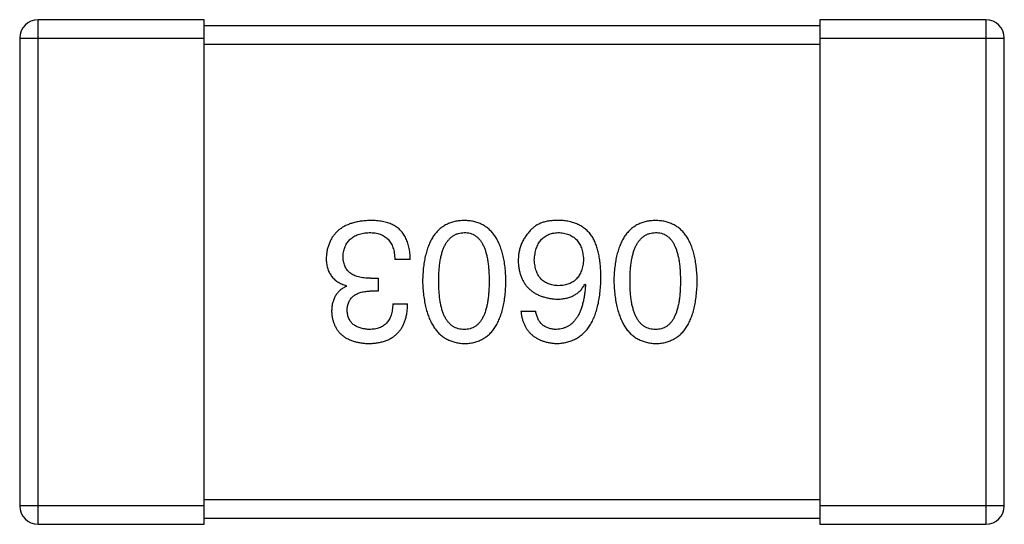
# Model space of a CAD drawing. Header units: millimetres. Extents: x 42 to 554, y 166 to 335.
# Tile 187 of 256: x 385.318 to 386.918, y 266.563 to 267.383. Entities that reach past the tile are written whole.
import ezdxf

# ---------------------------------------------------------------- set-up
doc = ezdxf.new("R2010")
doc.units = ezdxf.units.MM
doc.header["$LTSCALE"] = 30.734
doc.layers.get('0').update_dxf_attribs({"linetype": 'CONTINUOUS'})

msp = doc.modelspace()

# ---------------------------------------------------------------- linework, layer by layer
at = {"linetype": 'Continuous'}
for p, q in [((385.348, 266.563), (385.348, 267.383)), ((385.618, 267.383), (385.348, 267.383)), ((385.618, 266.563), (385.618, 267.383)), ((386.618, 267.383), (386.618, 266.563)), ((386.888, 267.383), (386.618, 267.383)), ((386.888, 267.383), (386.888, 266.563)), ((386.618, 267.373), (385.618, 267.373)), ((385.318, 267.353), (385.318, 266.593)), ((385.318, 267.353), (385.618, 267.353)), ((386.618, 267.353), (386.918, 267.353)), ((386.918, 266.593), (386.918, 267.353)), ((385.618, 267.343), (386.618, 267.343)), ((385.9527, 266.9934), (385.9276, 266.9934)), ((385.8883, 266.9628), (385.9003, 266.9628)), ((385.9003, 266.9628), (385.9003, 266.942)), ((385.8489, 266.9497), (385.8489, 266.9508)), ((386.2363, 266.953), (386.2374, 266.9519)), ((385.9003, 266.942), (385.8872, 266.942)), ((385.9243, 266.9213), (385.9484, 266.9213)), ((386.1325, 266.9092), (386.1565, 266.9092)), ((385.618, 266.593), (385.318, 266.593)), ((386.618, 266.603), (385.618, 266.603)), ((386.918, 266.593), (386.618, 266.593)), ((385.348, 266.563), (385.618, 266.563)), ((385.618, 266.573), (386.618, 266.573)), ((386.618, 266.563), (386.888, 266.563))]:
    msp.add_line(p, q, dxfattribs=at)
for centre, start, end in [((385.348, 267.353), 90, 180), ((386.888, 267.353), 0, 90), ((385.348, 266.593), 180, 270), ((386.888, 266.593), 270, 0)]:
    msp.add_arc(centre, 0.03, start, end, dxfattribs=at)
for points, knots in [([(385.8872, 267.0568), (385.8844, 267.0566), (385.8791, 267.0564), (385.8714, 267.0555), (385.8641, 267.0541), (385.8574, 267.0522), (385.8512, 267.05), (385.8454, 267.0473), (385.8402, 267.0441), (385.8355, 267.0405), (385.8313, 267.0364), (385.8276, 267.0319), (385.8243, 267.0269), (385.8217, 267.0215), (385.8195, 267.0157), (385.8178, 267.0094), (385.8166, 267.0026), (385.8163, 266.998), (385.8161, 266.9956)], [0, 0, 0, 0, 0.078078, 0.151942, 0.221594, 0.28726, 0.350176, 0.409768, 0.467648, 0.523784, 0.578904, 0.634014, 0.689819, 0.746826, 0.805875, 0.867063, 0.931764, 1, 1, 1, 1]), ([(385.9232, 267.0502), (385.9221, 267.0508), (385.9198, 267.0518), (385.916, 267.0532), (385.912, 267.0543), (385.9076, 267.0552), (385.9029, 267.0559), (385.8979, 267.0564), (385.8927, 267.0567), (385.889, 267.0567), (385.8872, 267.0568)], [0, 0, 0, 0, 0.101955, 0.208983, 0.322698, 0.44339, 0.570851, 0.70629, 0.84885, 1, 1, 1, 1]), ([(386.0404, 267.0568), (386.0378, 267.0567), (386.0326, 267.0564), (386.0251, 267.0552), (386.0181, 267.0531), (386.0116, 267.0504), (386.0055, 267.0468), (386, 267.0425), (385.995, 267.0375), (385.9905, 267.0316), (385.9865, 267.0251), (385.9831, 267.0177), (385.9801, 267.0097), (385.9776, 267.0009), (385.9755, 266.9913), (385.9741, 266.981), (385.9731, 266.97), (385.9728, 266.9623), (385.9727, 266.9584)], [0, 0, 0, 0, 0.059134, 0.115603, 0.169236, 0.221572, 0.273254, 0.32474, 0.377319, 0.431815, 0.488555, 0.548609, 0.612242, 0.680182, 0.75251, 0.829782, 0.91231, 1, 1, 1, 1]), ([(386.1082, 266.9584), (386.108, 266.9623), (386.1078, 266.97), (386.1068, 266.981), (386.1053, 266.9913), (386.1033, 267.0009), (386.1008, 267.0097), (386.0978, 267.0177), (386.0943, 267.0251), (386.0903, 267.0316), (386.0858, 267.0375), (386.0808, 267.0425), (386.0753, 267.0468), (386.0693, 267.0504), (386.0628, 267.0531), (386.0558, 267.0552), (386.0482, 267.0564), (386.0431, 267.0567), (386.0404, 267.0568)], [0, 0, 0, 0, 0.087693, 0.170223, 0.247496, 0.319826, 0.387768, 0.451403, 0.511459, 0.568358, 0.622671, 0.675251, 0.726739, 0.778422, 0.830759, 0.884394, 0.940865, 1, 1, 1, 1]), ([(386.1969, 267.0568), (386.1941, 267.0568), (386.1887, 267.0569), (386.1809, 267.0563), (386.1738, 267.0552), (386.1673, 267.0534), (386.1614, 267.051), (386.1562, 267.0481), (386.1515, 267.0446), (386.149, 267.0418), (386.1478, 267.0404)], [0, 0, 0, 0, 0.156782, 0.301945, 0.436395, 0.561474, 0.678489, 0.78853, 0.894967, 1, 1, 1, 1]), ([(386.2483, 267.0305), (386.2468, 267.0326), (386.2439, 267.0365), (386.2387, 267.0417), (386.233, 267.0461), (386.2268, 267.0498), (386.22, 267.0527), (386.2128, 267.0549), (386.205, 267.0563), (386.1997, 267.0566), (386.1969, 267.0568)], [0, 0, 0, 0, 0.125033, 0.246266, 0.36603, 0.485265, 0.606781, 0.732144, 0.862551, 1, 1, 1, 1]), ([(386.3513, 267.0568), (386.3486, 267.0567), (386.3435, 267.0564), (386.336, 267.0552), (386.329, 267.0531), (386.3224, 267.0504), (386.3164, 267.0468), (386.3109, 267.0425), (386.3059, 267.0375), (386.3014, 267.0316), (386.2974, 267.0251), (386.2939, 267.0177), (386.2909, 267.0097), (386.2884, 267.0009), (386.2864, 266.9913), (386.285, 266.981), (386.2839, 266.97), (386.2837, 266.9623), (386.2835, 266.9584)], [0, 0, 0, 0, 0.059134, 0.115603, 0.169236, 0.221572, 0.273254, 0.32474, 0.377319, 0.431815, 0.488555, 0.548609, 0.612242, 0.680182, 0.75251, 0.829782, 0.91231, 1, 1, 1, 1]), ([(386.419, 266.9584), (386.4189, 266.9623), (386.4186, 266.97), (386.4176, 266.981), (386.4162, 266.9913), (386.4141, 267.0009), (386.4117, 267.0097), (386.4087, 267.0177), (386.4052, 267.0251), (386.4012, 267.0316), (386.3967, 267.0375), (386.3917, 267.0425), (386.3862, 267.0468), (386.3802, 267.0504), (386.3736, 267.0531), (386.3666, 267.0552), (386.3591, 267.0564), (386.3539, 267.0567), (386.3513, 267.0568)], [0, 0, 0, 0, 0.087693, 0.170223, 0.247496, 0.319826, 0.387768, 0.451403, 0.511459, 0.568358, 0.622671, 0.675251, 0.726739, 0.778422, 0.830759, 0.884394, 0.940865, 1, 1, 1, 1]), ([(385.9527, 266.9934), (385.9527, 266.9952), (385.9525, 266.9987), (385.9521, 267.0038), (385.9514, 267.0086), (385.9505, 267.0133), (385.9494, 267.0177), (385.9482, 267.0218), (385.9466, 267.0258), (385.9449, 267.0294), (385.9429, 267.0329), (385.9408, 267.0361), (385.9384, 267.0391), (385.9358, 267.0418), (385.933, 267.0443), (385.9299, 267.0465), (385.9267, 267.0486), (385.9244, 267.0497), (385.9232, 267.0502)], [0, 0, 0, 0, 0.078937, 0.154495, 0.226898, 0.296844, 0.363348, 0.427781, 0.48946, 0.549586, 0.607902, 0.664733, 0.720805, 0.776157, 0.831175, 0.886736, 0.943094, 1, 1, 1, 1]), ([(386.1478, 267.0404), (386.1462, 267.0386), (386.1431, 267.0352), (386.1391, 267.0296), (386.1357, 267.0238), (386.1329, 267.0178), (386.1307, 267.0114), (386.1292, 267.0049), (386.1283, 266.9981), (386.1282, 266.9935), (386.1281, 266.9912)], [0, 0, 0, 0, 0.129393, 0.255335, 0.378531, 0.500878, 0.622934, 0.746191, 0.87096, 1, 1, 1, 1]), ([(385.8435, 266.9989), (385.8436, 267.0003), (385.8438, 267.0032), (385.8445, 267.0073), (385.8455, 267.0112), (385.8469, 267.0147), (385.8485, 267.0181), (385.8504, 267.0212), (385.8527, 267.0239), (385.8552, 267.0265), (385.858, 267.0288), (385.8612, 267.0308), (385.8646, 267.0325), (385.8683, 267.034), (385.8723, 267.0351), (385.8766, 267.0361), (385.8813, 267.0368), (385.8844, 267.037), (385.8861, 267.0371)], [0, 0, 0, 0, 0.068514, 0.133941, 0.195994, 0.255362, 0.312994, 0.369441, 0.424687, 0.480522, 0.537148, 0.594801, 0.654411, 0.716817, 0.781981, 0.850498, 0.923306, 1, 1, 1, 1]), ([(385.8861, 267.0371), (385.8877, 267.0371), (385.8909, 267.037), (385.8955, 267.0365), (385.8998, 267.0357), (385.9038, 267.0344), (385.9075, 267.0329), (385.9109, 267.031), (385.914, 267.0288), (385.9168, 267.0262), (385.9192, 267.0233), (385.9213, 267.02), (385.9232, 267.0164), (385.9247, 267.0125), (385.9259, 267.0082), (385.9268, 267.0035), (385.9274, 266.9986), (385.9275, 266.9952), (385.9276, 266.9934)], [0, 0, 0, 0, 0.071272, 0.13882, 0.201858, 0.262757, 0.320043, 0.376709, 0.431462, 0.486034, 0.541209, 0.597703, 0.65589, 0.717768, 0.782056, 0.850407, 0.92277, 1, 1, 1, 1]), ([(385.9989, 266.9584), (385.9989, 266.9615), (385.999, 266.9676), (385.9995, 266.9764), (386.0003, 266.9846), (386.0014, 266.9923), (386.0028, 266.9993), (386.0046, 267.0057), (386.0067, 267.0116), (386.0091, 267.0168), (386.0119, 267.0215), (386.015, 267.0255), (386.0184, 267.029), (386.0222, 267.0318), (386.0263, 267.0341), (386.0307, 267.0358), (386.0355, 267.0368), (386.0387, 267.037), (386.0404, 267.0371)], [0, 0, 0, 0, 0.094834, 0.184067, 0.267029, 0.344713, 0.417334, 0.484367, 0.546941, 0.604717, 0.65953, 0.710539, 0.759381, 0.806382, 0.853027, 0.900623, 0.949121, 1, 1, 1, 1]), ([(386.0404, 267.0371), (386.0421, 267.037), (386.0452, 267.0369), (386.0499, 267.036), (386.0542, 267.0345), (386.0582, 267.0322), (386.0619, 267.0295), (386.0652, 267.0261), (386.0682, 267.022), (386.0709, 267.0173), (386.0733, 267.0121), (386.0753, 267.0062), (386.077, 266.9997), (386.0785, 266.9927), (386.0795, 266.985), (386.0803, 266.9767), (386.0808, 266.9677), (386.0808, 266.9616), (386.0809, 266.9584)], [0, 0, 0, 0, 0.049766, 0.097012, 0.143225, 0.188786, 0.235079, 0.282962, 0.333687, 0.387747, 0.445963, 0.508657, 0.576545, 0.649868, 0.72822, 0.812712, 0.903543, 1, 1, 1, 1]), ([(386.1543, 266.9923), (386.1544, 266.994), (386.1547, 266.9974), (386.1554, 267.0023), (386.1563, 267.0068), (386.1574, 267.011), (386.1589, 267.015), (386.1607, 267.0186), (386.1626, 267.0219), (386.1649, 267.0248), (386.1674, 267.0275), (386.1703, 267.0299), (386.1733, 267.0319), (386.1767, 267.0336), (386.1803, 267.035), (386.1841, 267.036), (386.1883, 267.0367), (386.1911, 267.037), (386.1926, 267.0371)], [0, 0, 0, 0, 0.078863, 0.153308, 0.223539, 0.289857, 0.35341, 0.413572, 0.471721, 0.528235, 0.584279, 0.638781, 0.69466, 0.751251, 0.809198, 0.869697, 0.933318, 1, 1, 1, 1]), ([(386.1926, 267.0371), (386.1942, 267.037), (386.1973, 267.0369), (386.2018, 267.0362), (386.206, 267.0353), (386.2099, 267.034), (386.2136, 267.0325), (386.2169, 267.0305), (386.22, 267.0283), (386.2227, 267.0256), (386.2252, 267.0228), (386.2273, 267.0195), (386.2292, 267.016), (386.2308, 267.0121), (386.232, 267.0078), (386.233, 267.0033), (386.2338, 266.9985), (386.234, 266.9951), (386.2341, 266.9934)], [0, 0, 0, 0, 0.070403, 0.137196, 0.200053, 0.260887, 0.31876, 0.37535, 0.430743, 0.485927, 0.541678, 0.598832, 0.657726, 0.719441, 0.783504, 0.851852, 0.923533, 1, 1, 1, 1]), ([(386.2625, 266.9628), (386.2625, 266.9663), (386.2624, 266.9732), (386.2617, 266.9832), (386.2607, 266.9926), (386.2591, 267.0014), (386.2571, 267.0096), (386.2547, 267.0172), (386.2518, 267.0242), (386.2495, 267.0285), (386.2483, 267.0305)], [0, 0, 0, 0, 0.151498, 0.29521, 0.430242, 0.557137, 0.677306, 0.790845, 0.898111, 1, 1, 1, 1]), ([(386.3098, 266.9584), (386.3098, 266.9615), (386.3098, 266.9676), (386.3103, 266.9764), (386.3111, 266.9846), (386.3123, 266.9923), (386.3137, 266.9993), (386.3155, 267.0057), (386.3175, 267.0116), (386.32, 267.0168), (386.3228, 267.0215), (386.3259, 267.0255), (386.3293, 267.029), (386.333, 267.0318), (386.3371, 267.0341), (386.3416, 267.0358), (386.3463, 267.0368), (386.3496, 267.037), (386.3513, 267.0371)], [0, 0, 0, 0, 0.094834, 0.184067, 0.267029, 0.344713, 0.417334, 0.484367, 0.546941, 0.604717, 0.65953, 0.710539, 0.759381, 0.806382, 0.853027, 0.900623, 0.949121, 1, 1, 1, 1]), ([(386.3513, 267.0371), (386.3529, 267.037), (386.3561, 267.0369), (386.3608, 267.036), (386.3651, 267.0345), (386.3691, 267.0322), (386.3727, 267.0295), (386.3761, 267.0261), (386.3791, 267.022), (386.3817, 267.0173), (386.3841, 267.0121), (386.3862, 267.0062), (386.3878, 266.9997), (386.3893, 266.9927), (386.3904, 266.985), (386.3911, 266.9767), (386.3916, 266.9677), (386.3917, 266.9616), (386.3917, 266.9584)], [0, 0, 0, 0, 0.049766, 0.097012, 0.143225, 0.188786, 0.235079, 0.282962, 0.333687, 0.387747, 0.445963, 0.508657, 0.576545, 0.649868, 0.72822, 0.812712, 0.903543, 1, 1, 1, 1]), ([(385.8161, 266.9956), (385.8161, 266.9941), (385.8162, 266.9914), (385.8166, 266.9873), (385.8172, 266.9834), (385.8182, 266.9797), (385.8193, 266.9762), (385.8207, 266.9729), (385.8224, 266.9698), (385.8243, 266.9668), (385.8264, 266.9641), (385.8289, 266.9616), (385.8316, 266.9593), (385.8346, 266.9572), (385.8378, 266.9553), (385.8413, 266.9535), (385.845, 266.952), (385.8476, 266.9512), (385.8489, 266.9508)], [0, 0, 0, 0, 0.071215, 0.138707, 0.20396, 0.266995, 0.327734, 0.387609, 0.445602, 0.503345, 0.561136, 0.618597, 0.677672, 0.738255, 0.799989, 0.863961, 0.930555, 1, 1, 1, 1]), ([(385.8883, 266.9628), (385.8865, 266.9628), (385.883, 266.9628), (385.8779, 266.9633), (385.8731, 266.9639), (385.8687, 266.965), (385.8647, 266.9662), (385.861, 266.9677), (385.8576, 266.9696), (385.8546, 266.9717), (385.852, 266.9741), (385.8497, 266.9768), (385.8477, 266.9798), (385.8462, 266.9831), (385.845, 266.9866), (385.8441, 266.9905), (385.8435, 266.9946), (385.8435, 266.9974), (385.8435, 266.9989)], [0, 0, 0, 0, 0.082495, 0.159728, 0.232496, 0.300725, 0.365163, 0.425859, 0.483728, 0.538892, 0.592921, 0.646195, 0.699968, 0.754746, 0.811387, 0.870806, 0.933482, 1, 1, 1, 1]), ([(386.1937, 266.9508), (386.1922, 266.9508), (386.1892, 266.951), (386.185, 266.9516), (386.181, 266.9525), (386.1773, 266.9537), (386.1739, 266.9552), (386.1707, 266.957), (386.1678, 266.9592), (386.1652, 266.9616), (386.1629, 266.9644), (386.1608, 266.9675), (386.159, 266.9709), (386.1575, 266.9746), (386.1563, 266.9786), (386.1553, 266.9829), (386.1547, 266.9875), (386.1544, 266.9907), (386.1543, 266.9923)], [0, 0, 0, 0, 0.069884, 0.136529, 0.199638, 0.259844, 0.317774, 0.374356, 0.430026, 0.485148, 0.5409, 0.597889, 0.657472, 0.718614, 0.783613, 0.85129, 0.923712, 1, 1, 1, 1]), ([(386.2341, 266.9934), (386.234, 266.9917), (386.2338, 266.9884), (386.2331, 266.9837), (386.2321, 266.9793), (386.2308, 266.9752), (386.2293, 266.9714), (386.2275, 266.9679), (386.2254, 266.9648), (386.2229, 266.9619), (386.2203, 266.9594), (386.2173, 266.9572), (386.2141, 266.9553), (386.2105, 266.9538), (386.2067, 266.9525), (386.2026, 266.9516), (386.1982, 266.951), (386.1952, 266.9508), (386.1937, 266.9508)], [0, 0, 0, 0, 0.076072, 0.148369, 0.216753, 0.281358, 0.342792, 0.401604, 0.458929, 0.514444, 0.569818, 0.625343, 0.681554, 0.739608, 0.800134, 0.863477, 0.929547, 1, 1, 1, 1]), ([(386.1281, 266.9912), (386.1282, 266.9889), (386.1285, 266.9843), (386.1295, 266.9776), (386.1309, 266.9714), (386.1327, 266.9656), (386.135, 266.9602), (386.1378, 266.9553), (386.141, 266.9507), (386.1447, 266.9466), (386.1489, 266.9429), (386.1534, 266.9396), (386.1585, 266.9368), (386.164, 266.9343), (386.1699, 266.9323), (386.1764, 266.9308), (386.1832, 266.9296), (386.188, 266.9291), (386.1904, 266.9289)], [0, 0, 0, 0, 0.071527, 0.139094, 0.20346, 0.264939, 0.323904, 0.381383, 0.437591, 0.493343, 0.549401, 0.606085, 0.664838, 0.725424, 0.788712, 0.855452, 0.925772, 1, 1, 1, 1]), ([(386.1904, 266.8568), (386.1932, 266.8569), (386.1987, 266.8573), (386.2067, 266.8587), (386.2142, 266.861), (386.2212, 266.8641), (386.2276, 266.8679), (386.2335, 266.8726), (386.2388, 266.8781), (386.2436, 266.8844), (386.2478, 266.8915), (386.2515, 266.8993), (386.2547, 266.908), (386.2573, 266.9174), (386.2595, 266.9276), (386.261, 266.9386), (386.2621, 266.9504), (386.2624, 266.9586), (386.2625, 266.9628)], [0, 0, 0, 0, 0.058957, 0.115262, 0.16907, 0.221312, 0.273147, 0.324961, 0.377649, 0.432026, 0.488925, 0.549039, 0.612912, 0.680653, 0.753056, 0.830314, 0.912483, 1, 1, 1, 1]), ([(385.8489, 266.9497), (385.847, 266.9487), (385.8433, 266.9468), (385.8383, 266.9432), (385.8341, 266.9388), (385.8307, 266.9339), (385.8281, 266.9283), (385.8262, 266.9221), (385.8251, 266.9153), (385.8249, 266.9106), (385.8249, 266.9081)], [0, 0, 0, 0, 0.125227, 0.244792, 0.361427, 0.478215, 0.59667, 0.722058, 0.856314, 1, 1, 1, 1]), ([(385.9727, 266.9584), (385.9728, 266.9544), (385.9732, 266.9466), (385.9743, 266.9353), (385.9759, 266.9247), (385.978, 266.9149), (385.9805, 266.9059), (385.9835, 266.8976), (385.987, 266.8901), (385.9911, 266.8833), (385.9956, 266.8773), (386.0005, 266.872), (386.006, 266.8675), (386.012, 266.8638), (386.0184, 266.8609), (386.0253, 266.8587), (386.0327, 266.8572), (386.0378, 266.8569), (386.0404, 266.8568)], [0, 0, 0, 0, 0.088475, 0.171606, 0.249595, 0.322626, 0.391327, 0.455765, 0.516374, 0.573675, 0.628522, 0.681161, 0.732559, 0.783563, 0.83504, 0.887639, 0.942585, 1, 1, 1, 1]), ([(386.0404, 266.8797), (386.0387, 266.8798), (386.0355, 266.8799), (386.0307, 266.8808), (386.0263, 266.8824), (386.0222, 266.8845), (386.0184, 266.8874), (386.015, 266.8908), (386.0119, 266.8948), (386.0091, 266.8995), (386.0067, 266.9047), (386.0046, 266.9106), (386.0028, 266.9171), (386.0014, 266.9241), (386.0003, 266.9318), (385.9995, 266.9402), (385.999, 266.9491), (385.9989, 266.9552), (385.9989, 266.9584)], [0, 0, 0, 0, 0.050604, 0.098688, 0.145699, 0.191791, 0.238625, 0.286717, 0.337546, 0.391814, 0.449755, 0.512106, 0.579685, 0.652048, 0.730262, 0.814146, 0.904281, 1, 1, 1, 1]), ([(386.0404, 266.8568), (386.0431, 266.8569), (386.0483, 266.8571), (386.0558, 266.8584), (386.0628, 266.8606), (386.0693, 266.8634), (386.0753, 266.8671), (386.0808, 266.8715), (386.0858, 266.8767), (386.0903, 266.8828), (386.0943, 266.8895), (386.0978, 266.8971), (386.1008, 266.9054), (386.1033, 266.9145), (386.1053, 266.9244), (386.1068, 266.9351), (386.1078, 266.9465), (386.108, 266.9544), (386.1082, 266.9584)], [0, 0, 0, 0, 0.057911, 0.113262, 0.165956, 0.217443, 0.268511, 0.319665, 0.372, 0.426129, 0.483365, 0.543779, 0.607756, 0.676562, 0.749704, 0.827713, 0.911177, 1, 1, 1, 1]), ([(386.0809, 266.9584), (386.0808, 266.9552), (386.0808, 266.9491), (386.0803, 266.9402), (386.0795, 266.9318), (386.0785, 266.9241), (386.077, 266.9171), (386.0753, 266.9106), (386.0733, 266.9047), (386.0709, 266.8995), (386.0682, 266.8948), (386.0652, 266.8908), (386.0619, 266.8874), (386.0582, 266.8845), (386.0542, 266.8824), (386.0499, 266.8808), (386.0452, 266.8799), (386.0421, 266.8798), (386.0404, 266.8797)], [0, 0, 0, 0, 0.096452, 0.187278, 0.271765, 0.350519, 0.423437, 0.491321, 0.554011, 0.612224, 0.666281, 0.717003, 0.764884, 0.811423, 0.856783, 0.902993, 0.950236, 1, 1, 1, 1]), ([(386.1904, 266.9289), (386.193, 266.929), (386.1981, 266.9291), (386.2055, 266.9302), (386.2121, 266.9321), (386.2183, 266.9347), (386.2238, 266.9382), (386.2287, 266.9423), (386.2329, 266.9473), (386.2351, 266.951), (386.2363, 266.953)], [0, 0, 0, 0, 0.144617, 0.279572, 0.40596, 0.526097, 0.64389, 0.760003, 0.877724, 1, 1, 1, 1]), ([(386.2374, 266.9519), (386.2372, 266.949), (386.2368, 266.9435), (386.2358, 266.9356), (386.2345, 266.9282), (386.2329, 266.9212), (386.231, 266.9149), (386.2288, 266.909), (386.2264, 266.9037), (386.2236, 266.8989), (386.2204, 266.8946), (386.2171, 266.8909), (386.2134, 266.8876), (386.2093, 266.885), (386.2051, 266.8828), (386.2004, 266.8813), (386.1955, 266.8801), (386.1921, 266.8799), (386.1904, 266.8797)], [0, 0, 0, 0, 0.089218, 0.173709, 0.252753, 0.326963, 0.397099, 0.462534, 0.524018, 0.582178, 0.637235, 0.689955, 0.741228, 0.791618, 0.841661, 0.892925, 0.945259, 1, 1, 1, 1]), ([(386.2835, 266.9584), (386.2837, 266.9544), (386.284, 266.9466), (386.2852, 266.9353), (386.2868, 266.9247), (386.2888, 266.9149), (386.2914, 266.9059), (386.2944, 266.8976), (386.2979, 266.8901), (386.3019, 266.8833), (386.3064, 266.8773), (386.3114, 266.872), (386.3169, 266.8675), (386.3228, 266.8638), (386.3293, 266.8609), (386.3362, 266.8587), (386.3436, 266.8572), (386.3487, 266.8569), (386.3513, 266.8568)], [0, 0, 0, 0, 0.088475, 0.171606, 0.249595, 0.322626, 0.391327, 0.455765, 0.516374, 0.573675, 0.628522, 0.681161, 0.732559, 0.783563, 0.83504, 0.887639, 0.942585, 1, 1, 1, 1]), ([(386.3513, 266.8797), (386.3496, 266.8798), (386.3463, 266.8799), (386.3416, 266.8808), (386.3371, 266.8824), (386.333, 266.8845), (386.3293, 266.8874), (386.3258, 266.8908), (386.3228, 266.8948), (386.32, 266.8995), (386.3176, 266.9047), (386.3155, 266.9106), (386.3137, 266.9171), (386.3122, 266.9241), (386.3111, 266.9318), (386.3103, 266.9402), (386.3098, 266.9491), (386.3098, 266.9552), (386.3098, 266.9584)], [0, 0, 0, 0, 0.050604, 0.098688, 0.145699, 0.191791, 0.238625, 0.286717, 0.337546, 0.391814, 0.449755, 0.512106, 0.579685, 0.652048, 0.730262, 0.814146, 0.904281, 1, 1, 1, 1]), ([(386.3513, 266.8568), (386.3539, 266.8569), (386.3591, 266.8571), (386.3666, 266.8584), (386.3736, 266.8606), (386.3802, 266.8634), (386.3862, 266.8671), (386.3917, 266.8715), (386.3967, 266.8767), (386.4012, 266.8828), (386.4052, 266.8895), (386.4087, 266.8971), (386.4117, 266.9054), (386.4141, 266.9145), (386.4162, 266.9244), (386.4176, 266.9351), (386.4186, 266.9465), (386.4189, 266.9544), (386.419, 266.9584)], [0, 0, 0, 0, 0.057911, 0.113262, 0.165956, 0.217443, 0.268511, 0.319665, 0.372, 0.426129, 0.483365, 0.543779, 0.607756, 0.676562, 0.749704, 0.827713, 0.911177, 1, 1, 1, 1]), ([(386.3917, 266.9584), (386.3917, 266.9552), (386.3916, 266.9491), (386.3911, 266.9402), (386.3904, 266.9318), (386.3893, 266.9241), (386.3878, 266.9171), (386.3862, 266.9106), (386.3841, 266.9047), (386.3817, 266.8995), (386.3791, 266.8948), (386.3761, 266.8908), (386.3727, 266.8874), (386.3691, 266.8845), (386.3651, 266.8824), (386.3608, 266.8808), (386.3561, 266.8799), (386.3529, 266.8798), (386.3513, 266.8797)], [0, 0, 0, 0, 0.096452, 0.187278, 0.271765, 0.350519, 0.423437, 0.491321, 0.554011, 0.612224, 0.666281, 0.717003, 0.764884, 0.811423, 0.856783, 0.902993, 0.950236, 1, 1, 1, 1]), ([(385.85, 266.9103), (385.8501, 266.9116), (385.8502, 266.914), (385.8508, 266.9175), (385.8516, 266.9207), (385.8527, 266.9238), (385.854, 266.9266), (385.8557, 266.9291), (385.8576, 266.9315), (385.8598, 266.9336), (385.8623, 266.9355), (385.8651, 266.9371), (385.8681, 266.9385), (385.8714, 266.9397), (385.8749, 266.9406), (385.8788, 266.9413), (385.8829, 266.9418), (385.8857, 266.942), (385.8872, 266.942)], [0, 0, 0, 0, 0.067741, 0.131599, 0.192143, 0.249977, 0.306453, 0.361639, 0.416449, 0.471489, 0.527582, 0.584873, 0.644974, 0.70814, 0.77492, 0.845909, 0.920585, 1, 1, 1, 1]), ([(385.885, 266.8568), (385.8875, 266.8569), (385.8924, 266.857), (385.8995, 266.8579), (385.9061, 266.8592), (385.9122, 266.8611), (385.9179, 266.8634), (385.9231, 266.8662), (385.9278, 266.8695), (385.932, 266.8734), (385.9358, 266.8777), (385.9391, 266.8825), (385.9418, 266.8878), (385.9441, 266.8935), (385.9459, 266.8998), (385.9473, 266.9065), (385.9481, 266.9137), (385.9483, 266.9187), (385.9484, 266.9213)], [0, 0, 0, 0, 0.073232, 0.142595, 0.207997, 0.270074, 0.329156, 0.386529, 0.441846, 0.496976, 0.551877, 0.607941, 0.665637, 0.725446, 0.788542, 0.855101, 0.925196, 1, 1, 1, 1]), ([(385.9243, 266.9213), (385.9243, 266.9196), (385.9241, 266.9163), (385.9235, 266.9116), (385.9228, 266.9072), (385.9216, 266.9031), (385.9202, 266.8994), (385.9185, 266.896), (385.9165, 266.8928), (385.9143, 266.8901), (385.9117, 266.8876), (385.9089, 266.8855), (385.9058, 266.8837), (385.9024, 266.8822), (385.8987, 266.8811), (385.8947, 266.8803), (385.8905, 266.8798), (385.8876, 266.8798), (385.8861, 266.8797)], [0, 0, 0, 0, 0.078134, 0.15164, 0.221358, 0.286689, 0.348614, 0.407697, 0.464247, 0.520153, 0.574432, 0.629291, 0.684538, 0.742032, 0.801329, 0.863637, 0.930123, 1, 1, 1, 1]), ([(385.8249, 266.9081), (385.825, 266.9062), (385.8254, 266.9023), (385.8264, 266.8966), (385.8279, 266.8914), (385.8297, 266.8865), (385.8321, 266.882), (385.8348, 266.8778), (385.8379, 266.874), (385.8415, 266.8706), (385.8455, 266.8676), (385.8499, 266.8649), (385.8547, 266.8626), (385.86, 266.8607), (385.8656, 266.8591), (385.8717, 266.858), (385.8782, 266.8571), (385.8827, 266.8569), (385.885, 266.8568)], [0, 0, 0, 0, 0.067521, 0.132139, 0.193339, 0.252064, 0.309083, 0.364848, 0.420021, 0.475612, 0.532002, 0.589602, 0.649896, 0.712634, 0.778603, 0.848416, 0.922155, 1, 1, 1, 1]), ([(385.8861, 266.8797), (385.8847, 266.8798), (385.882, 266.8799), (385.8782, 266.8804), (385.8745, 266.8811), (385.8711, 266.882), (385.868, 266.8831), (385.8651, 266.8845), (385.8625, 266.8861), (385.8601, 266.8879), (385.8579, 266.8899), (385.8561, 266.8922), (385.8544, 266.8946), (385.853, 266.8974), (385.8519, 266.9003), (385.851, 266.9034), (385.8504, 266.9068), (385.8501, 266.9091), (385.85, 266.9103)], [0, 0, 0, 0, 0.078051, 0.151197, 0.220412, 0.286742, 0.34933, 0.409464, 0.467368, 0.52298, 0.578639, 0.633998, 0.690142, 0.746855, 0.805868, 0.867776, 0.932345, 1, 1, 1, 1]), ([(386.1325, 266.9092), (386.1327, 266.9072), (386.1332, 266.9033), (386.1345, 266.8977), (386.136, 266.8924), (386.138, 266.8875), (386.1404, 266.883), (386.1431, 266.8788), (386.1462, 266.8749), (386.1496, 266.8714), (386.1535, 266.8684), (386.1576, 266.8656), (386.1622, 266.8632), (386.1671, 266.8612), (386.1724, 266.8595), (386.1781, 266.8582), (386.1841, 266.8573), (386.1883, 266.857), (386.1904, 266.8568)], [0, 0, 0, 0, 0.06947, 0.136096, 0.199592, 0.260665, 0.319672, 0.377156, 0.433415, 0.489984, 0.546535, 0.604276, 0.663499, 0.725182, 0.788953, 0.855683, 0.926216, 1, 1, 1, 1]), ([(386.1904, 266.8797), (386.1881, 266.8798), (386.1838, 266.8799), (386.1777, 266.8814), (386.1723, 266.8837), (386.1676, 266.887), (386.1636, 266.8912), (386.1604, 266.8964), (386.158, 266.9025), (386.157, 266.9069), (386.1565, 266.9092)], [0, 0, 0, 0, 0.136586, 0.261496, 0.378089, 0.490612, 0.605522, 0.725767, 0.8561, 1, 1, 1, 1])]:
    msp.add_open_spline(points, degree=3, knots=knots, dxfattribs=at)

doc.saveas('drawing.dxf')
